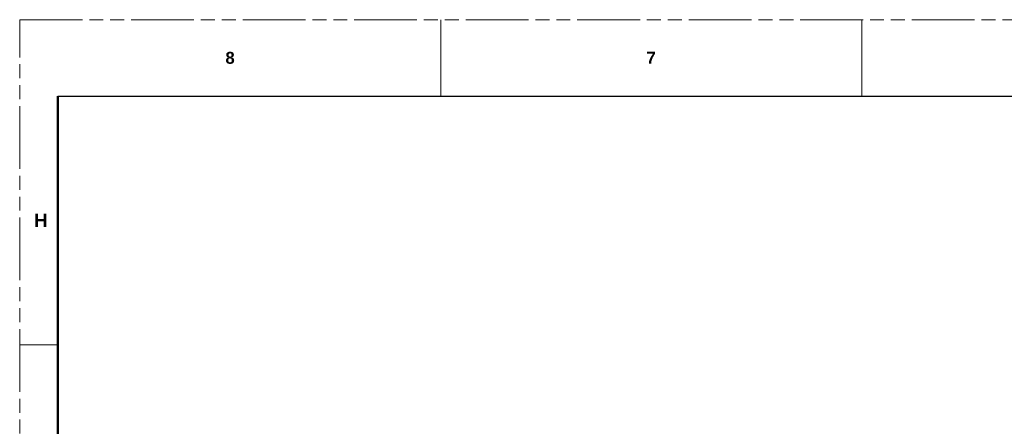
# Model space of a CAD drawing. Header units: millimetres. Extents: x 3925 to 5043, y -86 to 778.
# Tile 31 of 45: x 3925 to 4252, y 643 to 778. Entities that reach past the tile are written whole.
import ezdxf

# ---------------------------------------------------------------- set-up
doc = ezdxf.new("R2010")
doc.units = ezdxf.units.MM
doc.header["$LTSCALE"] = 46.255
doc.linetypes.add('PHANTOM', pattern=[0.8, 0.45, -0.05, 0.1, -0.05, 0.1, -0.05])
doc.layers.get('0').update_dxf_attribs({"linetype": 'CONTINUOUS'})
doc.layers.add('1', color=7, linetype='CONTINUOUS')
doc.styles.add('SLDTEXTSTYLE0', font='arialbd.ttf', dxfattribs={"height": 5.5})

msp = doc.modelspace()

# ---------------------------------------------------------------- linework, layer by layer
at = {"color": 7, "linetype": 'PHANTOM', "lineweight": 0}
for p, q in [((3924.911, -86.039), (3924.911, 777.561)), ((3924.911, 777.561), (5042.511, 777.561))]:
    msp.add_line(p, q, dxfattribs=at)
at = {"color": 7, "linetype": 'Continuous', "lineweight": 0}
for p, q in [((4064.611, 777.561), (4064.611, 752.161)), ((4204.311, 777.561), (4204.311, 752.161)), ((3924.911, 669.611), (3937.611, 669.611))]:
    msp.add_line(p, q, dxfattribs=at)
at = {"color": 7, "linetype": 'Continuous', "lineweight": 30}
msp.add_line((3937.611, 752.161), (5029.811, 752.161), dxfattribs=at)
at = {"color": 0, "linetype": 'Continuous', "lineweight": 0}
msp.add_line((3937.611, 751.975), (3937.611, 668.286), dxfattribs=at)
at = {"layer": '1', "color": 7, "linetype": 'Continuous', "lineweight": 50}
msp.add_line((3937.611, 752.161), (3937.611, -60.639), dxfattribs=at)

# ---------------------------------------------------------------- texts
at = {"color": 7, "linetype": 'Continuous', "lineweight": 0, "attachment_point": 1, "style": 'SLDTEXTSTYLE0'}
for s, insert, char_height in [('8', (3993.174, 766.89), 3.969), ('7', (4132.874, 766.89), 3.969), ('H', (3929.706, 713.158), 4.445)]:
    msp.add_mtext(s, dxfattribs=dict(at, insert=insert, char_height=char_height))

doc.saveas('drawing.dxf')
